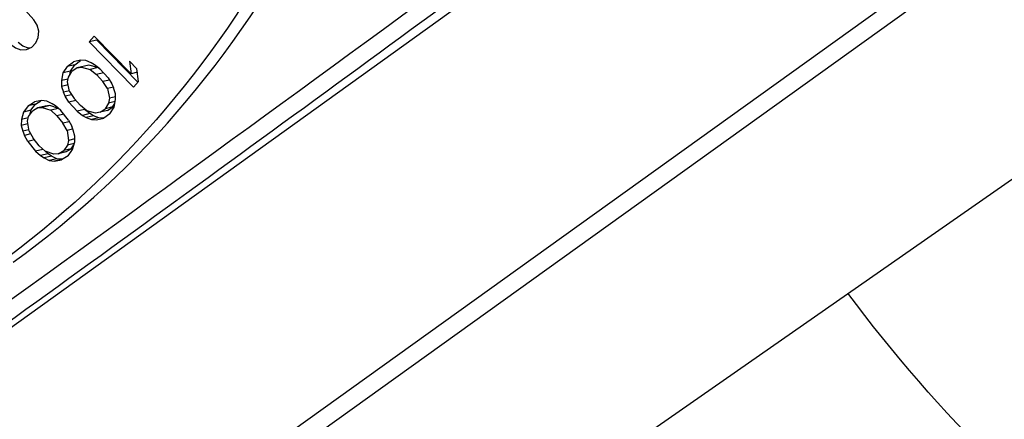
# Paper-space layout 'Sheet' of a CAD drawing. Header units: inches. Extents: x 0.2 to 10.8, y 0.2 to 8.3.
# Tile 14 of 256: x 1.2875 to 1.3962, y 1.8592 to 1.9033. Entities that reach past the tile are written whole.
import ezdxf

# ---------------------------------------------------------------- set-up
doc = ezdxf.new("R2010")
doc.units = ezdxf.units.IN
doc.header["$MEASUREMENT"] = 0
doc.layers.get('0').update_dxf_attribs({"lineweight": 5})

psp = doc.layouts.new('Sheet')

# ---------------------------------------------------------------- linework, layer by layer
at = {"color": 0, "linetype": 'ByBlock', "lineweight": -3}
for p, q in [((0.8605013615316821, 1.563098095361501), (1.375097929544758, 1.933036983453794)), ((1.391201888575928, 1.910747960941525), (0.6974923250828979, 1.413147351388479)), ((0.69799187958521, 1.411223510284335), (1.392282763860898, 1.909241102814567)), ((1.289054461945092, 1.903319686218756), (1.283903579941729, 1.909190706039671)), ((1.295711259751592, 1.901515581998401), (1.295165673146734, 1.900874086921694)), ((1.299768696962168, 1.897364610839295), (1.295711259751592, 1.901515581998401)), ((1.288599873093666, 1.900198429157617), (1.288448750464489, 1.900191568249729)), ((1.295993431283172, 1.901066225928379), (1.295165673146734, 1.900874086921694)), ((1.295165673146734, 1.900874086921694), (1.300055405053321, 1.895871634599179)), ((1.295993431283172, 1.901066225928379), (1.29606650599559, 1.901152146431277)), ((1.30052067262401, 1.896434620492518), (1.295993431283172, 1.901066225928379)), ((1.292730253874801, 1.898169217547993), (1.292257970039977, 1.897444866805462)), ((1.292730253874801, 1.898169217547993), (1.293402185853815, 1.898671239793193)), ((1.293558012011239, 1.898361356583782), (1.292730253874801, 1.898169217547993)), ((1.293085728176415, 1.897637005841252), (1.293558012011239, 1.898361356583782)), ((1.293805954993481, 1.898013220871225), (1.293229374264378, 1.897613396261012)), ((1.294178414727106, 1.898848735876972), (1.293402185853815, 1.898671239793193)), ((1.293558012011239, 1.898361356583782), (1.294189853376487, 1.89883342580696)), ((1.295119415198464, 1.89828962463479), (1.293805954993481, 1.898013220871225)), ((1.293805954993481, 1.898013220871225), (1.294291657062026, 1.898097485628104)), ((1.29476394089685, 1.89882183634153), (1.294178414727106, 1.898848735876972)), ((1.294291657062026, 1.898097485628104), (1.295272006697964, 1.897839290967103)), ((1.295119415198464, 1.89828962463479), (1.294633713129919, 1.898205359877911)), ((1.295353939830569, 1.898581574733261), (1.29476394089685, 1.89882183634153)), ((1.296099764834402, 1.898031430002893), (1.295119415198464, 1.89828962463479)), ((1.296099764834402, 1.898031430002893), (1.295272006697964, 1.897839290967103)), ((1.295748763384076, 1.898350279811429), (1.295353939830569, 1.898581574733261)), ((1.296343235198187, 1.897896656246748), (1.295748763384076, 1.898350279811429)), ((1.296312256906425, 1.897858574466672), (1.296099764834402, 1.898031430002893)), ((1.300418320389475, 1.897899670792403), (1.299586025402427, 1.898751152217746)), ((1.299586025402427, 1.898751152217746), (1.299768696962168, 1.897364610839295)), ((1.292257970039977, 1.897444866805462), (1.292080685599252, 1.896600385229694)), ((1.293085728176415, 1.897637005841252), (1.292257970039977, 1.897444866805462)), ((1.292766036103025, 1.896462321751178), (1.292852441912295, 1.896991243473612)), ((1.292852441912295, 1.896991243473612), (1.293229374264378, 1.897613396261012)), ((1.293001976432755, 1.897238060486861), (1.293085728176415, 1.897637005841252)), ((1.295272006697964, 1.897839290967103), (1.295966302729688, 1.897274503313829)), ((1.296740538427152, 1.897454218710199), (1.295966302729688, 1.897274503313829)), ((1.295966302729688, 1.897274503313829), (1.296665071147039, 1.896496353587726)), ((1.297241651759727, 1.89689617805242), (1.296343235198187, 1.897896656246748)), ((1.297241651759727, 1.89689617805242), (1.29764542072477, 1.896238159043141)), ((1.300467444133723, 1.897526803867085), (1.299768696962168, 1.897364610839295)), ((1.300600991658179, 1.896513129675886), (1.300418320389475, 1.897899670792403)), ((1.292816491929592, 1.896771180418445), (1.292080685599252, 1.896600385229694)), ((1.292080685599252, 1.896600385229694), (1.292094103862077, 1.895960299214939)), ((1.292842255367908, 1.896133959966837), (1.292094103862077, 1.895960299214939)), ((1.292094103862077, 1.895960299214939), (1.292302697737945, 1.895311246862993)), ((1.292983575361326, 1.895386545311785), (1.292766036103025, 1.896462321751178)), ((1.297384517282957, 1.896663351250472), (1.296665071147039, 1.896496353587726)), ((1.297168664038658, 1.895727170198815), (1.296665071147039, 1.896496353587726)), ((1.297831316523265, 1.895880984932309), (1.297168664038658, 1.895727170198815)), ((1.29764542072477, 1.896238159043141), (1.297849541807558, 1.895802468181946)), ((1.2980581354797, 1.895153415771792), (1.297849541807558, 1.895802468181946)), ((1.300055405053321, 1.895871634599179), (1.300600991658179, 1.896513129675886)), ((1.292965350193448, 1.895465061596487), (1.292302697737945, 1.895311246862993)), ((1.29250681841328, 1.894875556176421), (1.292302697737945, 1.895311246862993)), ((1.293211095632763, 1.895039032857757), (1.29250681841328, 1.894875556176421)), ((1.292910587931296, 1.89421753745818), (1.29250681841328, 1.894875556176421)), ((1.292983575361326, 1.895386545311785), (1.293487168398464, 1.89461736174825)), ((1.297168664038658, 1.895727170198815), (1.29738620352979, 1.894651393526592)), ((1.298065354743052, 1.894809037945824), (1.29738620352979, 1.894651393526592)), ((1.29807155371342, 1.894513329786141), (1.2980581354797, 1.895153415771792)), ((1.288406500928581, 1.893821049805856), (1.287893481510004, 1.89313142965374)), ((1.288406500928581, 1.893821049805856), (1.289106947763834, 1.894276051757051)), ((1.289234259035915, 1.894013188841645), (1.288406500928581, 1.893821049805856)), ((1.288721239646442, 1.893323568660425), (1.289234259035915, 1.894013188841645)), ((1.289893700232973, 1.894401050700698), (1.289106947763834, 1.894276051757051)), ((1.289234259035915, 1.894013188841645), (1.289811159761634, 1.894387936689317)), ((1.290302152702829, 1.893786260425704), (1.28947439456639, 1.893594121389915)), ((1.28947439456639, 1.893594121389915), (1.289965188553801, 1.893645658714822)), ((1.290478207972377, 1.894335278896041), (1.289893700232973, 1.894401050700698)), ((1.290792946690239, 1.893837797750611), (1.289965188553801, 1.893645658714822)), ((1.289965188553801, 1.893645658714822), (1.290931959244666, 1.893323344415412)), ((1.290792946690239, 1.893837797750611), (1.290302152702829, 1.893786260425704)), ((1.291055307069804, 1.894056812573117), (1.290478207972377, 1.894335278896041)), ((1.291759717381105, 1.893515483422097), (1.290792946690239, 1.893837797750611)), ((1.291437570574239, 1.89380027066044), (1.291055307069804, 1.894056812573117)), ((1.292007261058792, 1.893309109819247), (1.291437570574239, 1.89380027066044)), ((1.293684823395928, 1.894397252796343), (1.292910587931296, 1.89421753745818)), ((1.292910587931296, 1.89421753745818), (1.293809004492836, 1.893217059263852)), ((1.294185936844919, 1.893839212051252), (1.293487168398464, 1.89461736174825)), ((1.29488023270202, 1.893274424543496), (1.294185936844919, 1.893839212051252)), ((1.297299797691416, 1.894122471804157), (1.296922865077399, 1.893500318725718)), ((1.297750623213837, 1.893692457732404), (1.296922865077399, 1.893500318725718)), ((1.297174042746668, 1.893292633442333), (1.297750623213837, 1.893692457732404)), ((1.29738620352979, 1.894651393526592), (1.297299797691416, 1.894122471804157)), ((1.29802483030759, 1.894290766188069), (1.297299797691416, 1.894122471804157)), ((1.297421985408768, 1.892944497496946), (1.297894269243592, 1.893668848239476)), ((1.297778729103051, 1.893738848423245), (1.297978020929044, 1.894067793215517)), ((1.297894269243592, 1.893668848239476), (1.29807155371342, 1.894513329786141)), ((1.287893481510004, 1.89313142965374), (1.287669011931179, 1.8923025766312)), ((1.288721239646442, 1.893323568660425), (1.287893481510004, 1.89313142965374)), ((1.288347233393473, 1.892119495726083), (1.288463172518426, 1.892640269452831)), ((1.288463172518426, 1.892640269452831), (1.288875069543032, 1.893234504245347)), ((1.288583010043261, 1.892813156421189), (1.288709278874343, 1.893279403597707)), ((1.28947439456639, 1.893594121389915), (1.288875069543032, 1.893234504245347)), ((1.291759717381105, 1.893515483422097), (1.290931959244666, 1.893323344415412)), ((1.290931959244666, 1.893323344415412), (1.291595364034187, 1.892714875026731)), ((1.292343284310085, 1.892888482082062), (1.291595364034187, 1.892714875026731)), ((1.291595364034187, 1.892714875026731), (1.292251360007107, 1.891893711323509)), ((1.292850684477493, 1.892253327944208), (1.292007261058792, 1.893309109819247)), ((1.294636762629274, 1.893409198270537), (1.293809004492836, 1.893217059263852)), ((1.293809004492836, 1.893217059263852), (1.294403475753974, 1.892763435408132)), ((1.295231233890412, 1.892955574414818), (1.294403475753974, 1.892763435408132)), ((1.294403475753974, 1.892763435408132), (1.294798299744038, 1.892532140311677)), ((1.295231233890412, 1.892955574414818), (1.294636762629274, 1.893409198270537)), ((1.295626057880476, 1.892724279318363), (1.294798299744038, 1.892532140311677)), ((1.294798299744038, 1.892532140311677), (1.295388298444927, 1.892291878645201)), ((1.295860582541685, 1.893016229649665), (1.29488023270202, 1.893274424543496)), ((1.295626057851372, 1.892724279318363), (1.295231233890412, 1.892955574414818)), ((1.296216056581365, 1.892484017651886), (1.295626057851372, 1.892724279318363)), ((1.29634628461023, 1.893100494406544), (1.295860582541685, 1.893016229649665)), ((1.29634628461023, 1.893100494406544), (1.296922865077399, 1.893500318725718)), ((1.297174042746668, 1.893292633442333), (1.29634628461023, 1.893100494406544)), ((1.297421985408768, 1.892944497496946), (1.296750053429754, 1.892442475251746)), ((0.7030118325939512, 1.402012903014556), (1.405428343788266, 1.891598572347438)), ((1.287669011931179, 1.8923025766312), (1.28764678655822, 1.891664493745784)), ((1.288388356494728, 1.891836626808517), (1.28764678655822, 1.891664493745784)), ((1.28764678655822, 1.891664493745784), (1.287819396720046, 1.891004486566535)), ((1.288427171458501, 1.892478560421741), (1.287669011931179, 1.8923025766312)), ((1.288505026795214, 1.891034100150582), (1.288347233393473, 1.892119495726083)), ((1.292956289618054, 1.892057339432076), (1.292251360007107, 1.891893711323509)), ((1.292712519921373, 1.891094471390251), (1.292251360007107, 1.891893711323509)), ((1.292850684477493, 1.892253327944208), (1.293218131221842, 1.891571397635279)), ((1.293398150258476, 1.891124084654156), (1.293218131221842, 1.891571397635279)), ((1.296216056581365, 1.892484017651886), (1.295388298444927, 1.892291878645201)), ((1.295388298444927, 1.892291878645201), (1.295973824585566, 1.892264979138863)), ((1.295973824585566, 1.892264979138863), (1.296750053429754, 1.892442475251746)), ((1.296750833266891, 1.892459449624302), (1.296216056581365, 1.892484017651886)), ((1.288476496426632, 1.891157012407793), (1.287819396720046, 1.891004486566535)), ((1.287819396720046, 1.891004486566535), (1.287999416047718, 1.890557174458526)), ((1.288687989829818, 1.890717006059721), (1.287999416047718, 1.890557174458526)), ((1.288366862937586, 1.889875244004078), (1.287999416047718, 1.890557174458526)), ((1.288505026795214, 1.891034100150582), (1.288966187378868, 1.890234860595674)), ((1.293297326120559, 1.891230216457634), (1.292712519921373, 1.891094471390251)), ((1.292712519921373, 1.891094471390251), (1.292870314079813, 1.890009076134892)), ((1.293570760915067, 1.890464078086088), (1.293398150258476, 1.891124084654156)), ((1.2935485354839, 1.889825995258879), (1.293570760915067, 1.890464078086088)), ((1.289114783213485, 1.890048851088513), (1.288366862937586, 1.889875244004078)), ((1.288366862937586, 1.889875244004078), (1.289210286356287, 1.88881946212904)), ((1.289622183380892, 1.889413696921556), (1.288966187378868, 1.890234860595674)), ((1.290285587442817, 1.888805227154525), (1.289622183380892, 1.889413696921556)), ((1.29275437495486, 1.889488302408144), (1.292342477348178, 1.888894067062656)), ((1.292870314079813, 1.890009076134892), (1.29275437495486, 1.889488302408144)), ((1.29350421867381, 1.889662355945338), (1.29275437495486, 1.889488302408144)), ((1.293560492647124, 1.89016928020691), (1.292870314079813, 1.890009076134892)), ((1.293170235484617, 1.889086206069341), (1.293462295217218, 1.889507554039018)), ((1.293324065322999, 1.888997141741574), (1.2935485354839, 1.889825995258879)), ((1.290038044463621, 1.889011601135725), (1.289210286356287, 1.88881946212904)), ((1.289210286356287, 1.88881946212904), (1.289779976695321, 1.888328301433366)), ((1.29060773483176, 1.888520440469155), (1.289779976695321, 1.888328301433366)), ((1.289779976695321, 1.888328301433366), (1.290162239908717, 1.888071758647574)), ((1.290989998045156, 1.88826389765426), (1.290162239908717, 1.888071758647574)), ((1.29060773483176, 1.888520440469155), (1.290282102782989, 1.888801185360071)), ((1.291252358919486, 1.88848291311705), (1.290285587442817, 1.888805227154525)), ((1.290989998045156, 1.88826389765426), (1.29060773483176, 1.888520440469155)), ((1.291567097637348, 1.887985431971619), (1.290989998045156, 1.88826389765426)), ((1.291743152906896, 1.888534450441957), (1.291252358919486, 1.88848291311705)), ((1.291743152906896, 1.888534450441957), (1.292342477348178, 1.888894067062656)), ((1.292570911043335, 1.888726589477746), (1.291743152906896, 1.888534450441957)), ((1.292811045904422, 1.888307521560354), (1.292110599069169, 1.887852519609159)), ((1.293170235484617, 1.889086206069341), (1.292342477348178, 1.888894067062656)), ((1.292570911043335, 1.888726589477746), (1.293170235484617, 1.889086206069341)), ((1.292811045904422, 1.888307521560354), (1.293324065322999, 1.888997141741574)), ((1.290162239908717, 1.888071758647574), (1.290739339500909, 1.887793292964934)), ((1.291567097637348, 1.887985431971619), (1.290739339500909, 1.887793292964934)), ((1.290739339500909, 1.887793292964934), (1.29132384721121, 1.887727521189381)), ((1.292097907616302, 1.8879071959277), (1.29132384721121, 1.887727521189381)), ((1.29132384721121, 1.887727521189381), (1.292110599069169, 1.887852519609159)), ((1.292151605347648, 1.88791966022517), (1.291567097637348, 1.887985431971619))]:
    psp.add_line(p, q, dxfattribs=at)
for points in [[(1.288219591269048, 1.900026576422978), (1.288806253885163, 1.900291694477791), (1.289254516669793, 1.900756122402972), (1.289523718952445, 1.901366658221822), (1.28958205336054, 1.90204858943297), (1.289419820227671, 1.902730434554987), (1.289054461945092, 1.903319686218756)], [(1.286480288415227, 1.900629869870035), (1.287001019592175, 1.900207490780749), (1.287611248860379, 1.900000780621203), (1.288219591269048, 1.900026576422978)], [(1.288448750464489, 1.900191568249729), (1.287831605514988, 1.900398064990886), (1.287308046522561, 1.900822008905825)]]:
    psp.add_lwpolyline(points, dxfattribs=at)
for centre, radius, start, end in [((-3.554014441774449, 8.58170101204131), 8.273149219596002, 305.8275705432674, 306.335930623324), ((-3.587486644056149, 8.6245345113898), 8.329312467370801, 305.7079854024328, 306.3508507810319)]:
    psp.add_arc(centre, radius, start, end, dxfattribs=at)
for points, knots in [([(1.286759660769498, 1.876551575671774), (1.300911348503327, 1.886702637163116), (1.324692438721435, 1.9153639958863), (1.332949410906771, 1.951368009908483), (1.333296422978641, 1.96957117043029)], [0, 0, 0, 0, 0.4889037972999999, 1, 1, 1, 1]), ([(1.331271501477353, 1.967576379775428), (1.330726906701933, 1.949944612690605), (1.322529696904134, 1.915162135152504), (1.299788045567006, 1.887248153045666), (1.286234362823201, 1.877158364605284)], [0, 0, 0, 0, 0.510760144, 1, 1, 1, 1]), ([(1.272390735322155, 1.862263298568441), (1.275107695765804, 1.864215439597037), (1.28053171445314, 1.868117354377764), (1.285951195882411, 1.872025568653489), (1.288655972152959, 1.873978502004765)], [0, 0, 0, 0, 0.5007051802, 1, 1, 1, 1])]:
    psp.add_open_spline(points, degree=3, knots=knots, dxfattribs=at)
psp.add_open_spline([(1.415554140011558, 1.839977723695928), (1.400741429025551, 1.847178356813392), (1.388827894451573, 1.85997356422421), (1.378909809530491, 1.87312259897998)], degree=3, dxfattribs=at)

doc.saveas('drawing.dxf')
